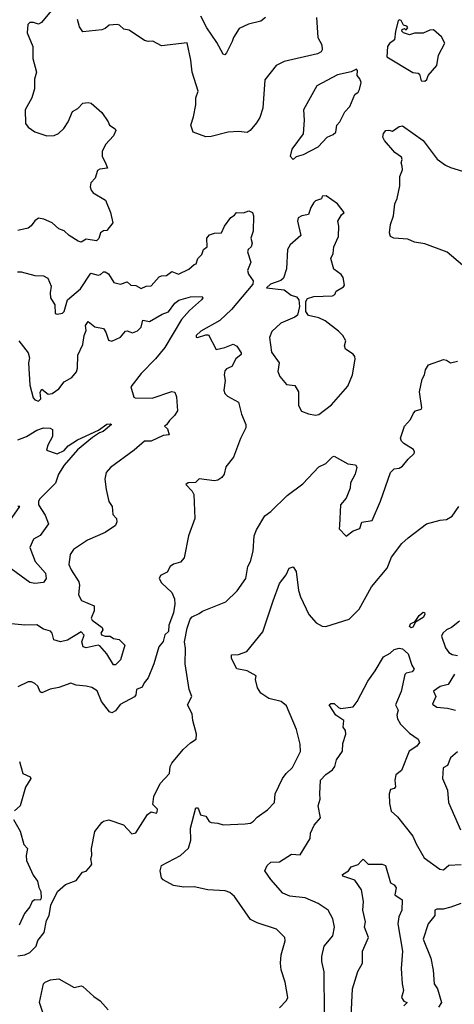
# Model space of a CAD drawing. Extents: x 1995161 to 2088924, y 769148 to 906007.
# Tile 77 of 256: x 2017025 to 2019567, y 805655 to 811412. Entities that reach past the tile are written whole.
import ezdxf

# ---------------------------------------------------------------- set-up
doc = ezdxf.new("R2010")
doc.units = 0

msp = doc.modelspace()

# ---------------------------------------------------------------- linework, layer by layer
at = {"layer": '0CON20XD'}
for points in [[(2017219.4, 811475), (2017152.9, 811395), (2017135, 811385.6), (2017106.2, 811396.2), (2017085, 811396.4), (2017073.6, 811385), (2017068.5, 811335), (2017102.5, 811255), (2017101.5, 811185), (2017122.9, 811105), (2017112.5, 811065), (2017112.7, 811007.3), (2017096.2, 810955), (2017057.5, 810885), (2017059.8, 810805), (2017075, 810782.9), (2017115, 810756.7), (2017185, 810732.6), (2017226.2, 810735), (2017253, 810747), (2017284.1, 810775.9), (2017308.5, 810815), (2017335, 810876.2), (2017365, 810892), (2017395, 810924), (2017425, 810928), (2017443.6, 810923.6), (2017505, 810870), (2017543.8, 810815), (2017550.8, 810795), (2017583.8, 810775), (2017588, 810765), (2017575, 810734), (2017527.2, 810682.8), (2017508.3, 810641.7), (2017507.7, 810615), (2017529.6, 810569.6), (2017538.8, 810545), (2017495, 810538.7), (2017479.7, 810530.3), (2017466.3, 810485), (2017442.1, 810457.9), (2017438.1, 810435), (2017443.1, 810415), (2017455, 810400), (2017526.4, 810356.4), (2017556.2, 810285), (2017570, 810225), (2017535, 810180), (2017515, 810177.1), (2017497.3, 810165), (2017487.9, 810132.1), (2017475, 810119.2), (2017415, 810129.6), (2017385, 810111.9), (2017367.2, 810117.2), (2017315, 810150), (2017285, 810177.5), (2017255, 810190), (2017215, 810223.8), (2017166.4, 810246.3), (2017135, 810251.8), (2017113.4, 810236.6), (2017092.7, 810207.3), (2017075, 810193.3), (2017015, 810178.6)], [(2018762.2, 811425), (2018768.5, 811308.5), (2018792.9, 811265), (2018794.2, 811235.8), (2018788, 811225), (2018767.4, 811212.6), (2018572.8, 811167.2), (2018525.8, 811145), (2018459.7, 811060.3), (2018448.2, 810895), (2018429.8, 810840.2), (2018410, 810810), (2018374.2, 810765), (2018355, 810753.1), (2018305, 810758.9), (2018244.3, 810754.3), (2018145, 810728.9), (2018115, 810727.8), (2018039.4, 810755), (2018026.7, 810795), (2018042.5, 810845), (2018055.4, 810915), (2018056.1, 810955), (2018068.4, 810995), (2018034.7, 811105), (2018026.7, 811175), (2018005, 811276.5), (2017855, 811259.2), (2017805, 811286.7), (2017776.1, 811283.9), (2017755, 811290), (2017665, 811351.1), (2017635, 811357.1), (2017609.6, 811379.6), (2017595, 811384.6), (2017549.7, 811380.3), (2017525, 811360), (2017505, 811353.1), (2017395, 811342), (2017375, 811371.4), (2017363.9, 811413.9)], [(2018463.8, 811425), (2018435, 811403.1), (2018363.7, 811386.3), (2018309.5, 811360.5), (2018275, 811307.5), (2018268, 811285), (2018235, 811217.5), (2018225, 811207.5), (2018215, 811210), (2018178.7, 811278.7), (2018119.2, 811365), (2018085, 811432.9)], [(2019395, 811052), (2019407.1, 811062.9), (2019414.2, 811085.8), (2019465.4, 811144.6), (2019474, 811205), (2019512.5, 811275), (2019491.7, 811311.7), (2019445, 811352), (2019425, 811351.2), (2019385, 811333.8), (2019335, 811334.2), (2019305, 811323.3), (2019270, 811335), (2019260, 811345), (2019262.5, 811355), (2019275, 811360), (2019285, 811353.3), (2019295.6, 811365), (2019288.8, 811375), (2019270, 811380), (2019256.9, 811406.9), (2019245, 811412), (2019238, 811405), (2019222.5, 811345), (2019217.5, 811295), (2019187.6, 811272.4), (2019175.8, 811255), (2019173.3, 811195), (2019325, 811103.3), (2019355, 811100), (2019363.6, 811093.6), (2019373.8, 811055), (2019395, 811052)], [(2018625, 810594), (2018645, 810612.5), (2018685, 810623.8), (2018770.7, 810669.3), (2018824.6, 810725.4), (2018859.6, 810740.4), (2018874.7, 810755.3), (2018879.5, 810795), (2018898.6, 810815), (2018927.5, 810872.5), (2018955.5, 810904.5), (2018986.1, 810973.9), (2019005, 810989.4), (2019012.7, 811005), (2019021.9, 811045), (2019015.6, 811065.6), (2018998.8, 811085), (2019000.8, 811115), (2018995, 811122), (2018965, 811107.3), (2018885, 811089.5), (2018762.9, 811025), (2018685.9, 810885.9), (2018690, 810825), (2018682.5, 810745), (2018616.5, 810655), (2018606.7, 810615), (2018625, 810594)], [(2019615, 809976), (2019525, 810052), (2019395, 810101.2), (2019335, 810110.6), (2019295, 810129.1), (2019214.4, 810134.4), (2019194, 810145), (2019188.6, 810165), (2019194.4, 810215), (2019212, 810265), (2019220, 810335), (2019233, 810367), (2019249.2, 810440.8), (2019248.5, 810495), (2019263.5, 810535), (2019261.5, 810555), (2019255.6, 810575), (2019262.2, 810595), (2019258.6, 810608.6), (2019219.2, 810635), (2019158.6, 810705), (2019150, 810725), (2019153.3, 810746.7), (2019166, 810764), (2019185, 810766), (2019205, 810759.5), (2019245, 810787.7), (2019265, 810791.8), (2019385.4, 810705.4), (2019466.1, 810596.1), (2019515, 810560.9), (2019545, 810547.9), (2019665, 810511.3)], [(2018755, 809100), (2018775, 809103.3), (2018849.5, 809160.5), (2018945, 809268.8), (2018970.9, 809335), (2018986.6, 809426.6), (2018985, 809442.5), (2018975, 809456.2), (2018931.2, 809485), (2018924.2, 809505), (2018932, 809535), (2018916, 809565), (2018890.9, 809590.9), (2018812.2, 809652.2), (2018775, 809668), (2018715, 809681.6), (2018698.5, 809705), (2018698.8, 809765), (2018709, 809781), (2018745, 809793.2), (2018855, 809798.1), (2018868.8, 809805), (2018876, 809824), (2018919.4, 809850.6), (2018925, 809860), (2018918.1, 809905), (2018905, 809922.9), (2018863.6, 809953.6), (2018844.5, 810015), (2018859.2, 810045), (2018863.3, 810085), (2018890.5, 810145), (2018892, 810205), (2018885.8, 810235), (2018908.3, 810271.7), (2018923.3, 810285), (2018883.3, 810335), (2018818.3, 810381.7), (2018795, 810380), (2018790, 810365), (2018755, 810353.3), (2018745, 810343.3), (2018727.5, 810315), (2018715, 810274), (2018675, 810264.7), (2018655, 810252.9), (2018651.1, 810235), (2018669.8, 810150.2), (2018608.2, 810095), (2018591.6, 810068.4), (2018586.7, 809955), (2018568.8, 809901.2), (2018553.5, 809886.5), (2018492.1, 809865), (2018469.2, 809845), (2018572.4, 809832.4), (2018612.4, 809802.4), (2018645, 809791.4), (2018658, 809775), (2018661.4, 809735), (2018649.5, 809685), (2018635, 809673.3), (2018552.8, 809637.2), (2018500.1, 809589.9), (2018485.6, 809554.4), (2018498.6, 809468.6), (2018543.6, 809405), (2018534.4, 809355), (2018546.2, 809325), (2018585, 809279.2), (2018635, 809272.5), (2018655.8, 809235.8), (2018656.4, 809156.4), (2018673.6, 809123.6), (2018715, 809106.7), (2018755, 809100)], [(2017012.4, 809937.6), (2017035, 809937.5), (2017115, 809917.4), (2017164.5, 809914.5), (2017190.6, 809900.6), (2017210, 809855), (2017203.3, 809815), (2017205.4, 809785), (2017231.1, 809745), (2017232, 809695), (2017245, 809690), (2017275, 809696), (2017285, 809706), (2017305.6, 809774.4), (2017381.2, 809838.8), (2017440.6, 809929.4), (2017485, 809918.5), (2017498.2, 809921.8), (2017515, 809938), (2017525, 809938), (2017545.6, 809925.6), (2017576.1, 809876.1), (2017615, 809866.7), (2017655, 809879.2), (2017675, 809860), (2017705, 809858), (2017735, 809840.8), (2017765, 809854.3), (2017795, 809855.7), (2017841.7, 809908.3), (2017855, 809914.6), (2017885, 809915.5), (2017915, 809940.5), (2017955, 809923.7), (2018015, 809952.7), (2018045, 809981.4), (2018056.7, 809985), (2018066.4, 810015), (2018090, 810040), (2018100.6, 810069.4), (2018121.4, 810085), (2018120.5, 810135), (2018135, 810154.2), (2018165, 810163.8), (2018205, 810166.7), (2018222.9, 810205), (2018261.2, 810255), (2018281.7, 810268.3), (2018294.3, 810285.7), (2018335, 810283.3), (2018365, 810294), (2018386.2, 810285), (2018392, 810265), (2018390, 810175), (2018376.7, 810135), (2018385.8, 810105), (2018380, 810085), (2018360.8, 810069.2), (2018357.5, 810055), (2018378.2, 809995), (2018357.1, 809945), (2018362.9, 809925), (2018391.1, 809885), (2018388.4, 809865), (2018265, 809718.4), (2018196.1, 809653.9), (2018085, 809591.9), (2018057.5, 809565), (2018057.5, 809555), (2018065, 809553.1), (2018115, 809570), (2018128.8, 809568.8), (2018175, 809482.9), (2018225.3, 809494.7), (2018274.5, 809515.5), (2018295, 809503.8), (2018320, 809465), (2018320, 809455), (2018290.4, 809429.6), (2018265.2, 809384.8), (2018235, 809370.8), (2018225, 809358.1), (2018221.4, 809335), (2018227.7, 809302.3), (2018219.4, 809245), (2018225.6, 809225.6), (2018240.7, 809210.7), (2018306, 809175), (2018322.5, 809105), (2018347.9, 809045), (2018348.8, 809025), (2018317.4, 808962.6), (2018276.4, 808855), (2018231.7, 808798.3), (2018220.9, 808755), (2018207.3, 808735), (2018185, 808720.4), (2018165, 808716), (2018075, 808726.5), (2018053.5, 808706.5), (2018010, 808705), (2017996.7, 808695), (2018035, 808656), (2018044.4, 808635), (2018050, 808495), (2018012.2, 808395), (2017986.5, 808265), (2017965, 808240.3), (2017925, 808228.5), (2017905.7, 808215), (2017888.9, 808181.1), (2017848.5, 808161.5), (2017840.9, 808145), (2017855, 808120), (2017915, 808062), (2017931.1, 808025), (2017933.3, 807995), (2017925.4, 807944.6), (2017898.1, 807871.9), (2017895.4, 807835), (2017875, 807814.4), (2017864.6, 807775.4), (2017838.5, 807745), (2017810, 807645), (2017776.6, 807563.4), (2017752.5, 807535), (2017740.8, 807509.2), (2017708.5, 807495), (2017705.3, 807465), (2017696.9, 807453.1), (2017612.6, 807407.4), (2017585, 807371.1), (2017565, 807358.9), (2017551.4, 807365), (2017504.6, 807424.6), (2017477.9, 807487.9), (2017446.6, 807506.6), (2017414.3, 807515.7), (2017355, 807520.5), (2017325, 807531.9), (2017255, 807507.8), (2017202.8, 807497.2), (2017155, 807476), (2017145, 807481.2), (2017132.1, 807515), (2017115, 807531.2), (2017095, 807540.9), (2017075, 807539.6), (2017015, 807511)], [(2017020, 809535), (2017075.8, 809465), (2017082, 809435), (2017077.1, 809405), (2017084.4, 809275), (2017105, 809202), (2017115, 809188.8), (2017135, 809182), (2017149.4, 809195), (2017145.6, 809235), (2017155, 809252.5), (2017192.7, 809222.7), (2017215, 809226.4), (2017255, 809254.4), (2017285.6, 809295), (2017329.5, 809320.5), (2017357, 809353), (2017364.5, 809375.5), (2017365, 809450), (2017395, 809513.3), (2017401.8, 809565), (2017414.5, 809595), (2017410, 809625), (2017425, 809647.5), (2017465, 809616.7), (2017515, 809606), (2017528.8, 809585), (2017545, 809538.8), (2017565, 809532.9), (2017615, 809555.7), (2017645, 809590), (2017655, 809593.1), (2017685, 809581.8), (2017715, 809592.2), (2017736.8, 809615), (2017745, 809655.7), (2017785, 809648.2), (2017859.6, 809690.4), (2017896.4, 809703.6), (2017932, 809755), (2017957.1, 809772.9), (2018025, 809792), (2018093.3, 809793.3), (2018096, 809785), (2018088, 809775), (2018018, 809712), (2017971.4, 809658.6), (2017874.1, 809495), (2017820.5, 809429.5), (2017735, 809343.8), (2017676.2, 809265), (2017693.8, 809205), (2017700.8, 809200.8), (2017799.9, 809200.1), (2017915, 809238.9), (2017933.3, 809235), (2017942.3, 809207.7), (2017947.5, 809125), (2017931.7, 809098.3), (2017901.2, 809068.8), (2017885, 809042.5), (2017872.5, 809035), (2017889.2, 809019.2), (2017900, 808985), (2017865, 808981.4), (2017795, 808947.5), (2017755, 808948), (2017695, 808896), (2017555.7, 808794.3), (2017532, 808765), (2017523.8, 808725), (2017531.2, 808665), (2017546.2, 808595), (2017565.8, 808565), (2017569.5, 808519.5), (2017591.2, 808495), (2017593.6, 808476.4), (2017586.1, 808453.9), (2017525.4, 808414.6), (2017421.4, 808368.6), (2017340.6, 808315), (2017321.1, 808285), (2017313.4, 808226.6), (2017326.5, 808195), (2017371.8, 808125), (2017375.5, 808105), (2017369.7, 808049.7), (2017386.7, 808016.7), (2017461.2, 807985), (2017460.6, 807955), (2017443.3, 807913.3), (2017450.2, 807900.2), (2017508.3, 807858.3), (2017512.5, 807845), (2017500, 807825), (2017504.3, 807814.3), (2017525, 807806.7), (2017555, 807808), (2017575, 807794.6), (2017607.7, 807787.7), (2017640.6, 807755), (2017615, 807668.8), (2017585, 807639.2), (2017575, 807640.8), (2017535, 807704.5), (2017495, 807750.8), (2017485, 807754.6), (2017415, 807738.9), (2017396, 807745), (2017388.8, 807775), (2017403, 807813), (2017385, 807833.3), (2017305, 807784.3), (2017265, 807774.2), (2017225.8, 807785.8), (2017216.2, 807825), (2017205, 807836.7), (2017165, 807848.8), (2017125, 807873.3), (2017055, 807871.2), (2016958.3, 807881.7)], [(2017015, 805938), (2017055, 805944.2), (2017085, 805958.1), (2017122.7, 805995), (2017131.4, 806028.6), (2017168.4, 806075), (2017183.1, 806145), (2017197.3, 806175), (2017206.9, 806235), (2017247.5, 806315), (2017294.3, 806355.7), (2017355, 806378.8), (2017391.9, 806428.1), (2017415, 806433.1), (2017441.9, 806465), (2017446.9, 806475), (2017441.9, 806505), (2017447.5, 806525), (2017445.4, 806565), (2017464.5, 806665), (2017505, 806718), (2017515, 806726), (2017547.3, 806732.7), (2017633.3, 806705), (2017681.7, 806651.7), (2017705, 806657.1), (2017773.3, 806765), (2017795, 806780), (2017825, 806773.3), (2017829.7, 806780.3), (2017830.8, 806795), (2017803.6, 806823.6), (2017810.5, 806869.5), (2017846.2, 806945), (2017900.8, 807005), (2017905.7, 807045), (2017915.6, 807065), (2017981.4, 807145), (2018025, 807184.5), (2018058.1, 807205), (2018060.4, 807235), (2018037.6, 807315), (2018033.8, 807353.8), (2018007.5, 807405), (2018031.5, 807455), (2018016.9, 807495), (2017992.5, 807645), (2017994.5, 807735), (2017989.6, 807775), (2018005.4, 807855), (2018022.9, 807907.1), (2018035, 807920.5), (2018075, 807939.2), (2018095, 807954.2), (2018231.1, 808008.9), (2018297.4, 808072.6), (2018347.8, 808145), (2018360.4, 808215), (2018375.5, 808245), (2018390, 808305), (2018397.5, 808395), (2018410.9, 808429.1), (2018459.5, 808510.5), (2018493.9, 808536.1), (2018590.5, 808629.5), (2018682, 808698), (2018775, 808796.7), (2018815, 808817.1), (2018855, 808856.2), (2018865, 808860), (2018945, 808814.2), (2018988.8, 808808.8), (2018998, 808795), (2018987.5, 808755), (2018960.6, 808705), (2018957.9, 808672.1), (2018935.6, 808614.4), (2018902.5, 808575), (2018896.1, 808453.9), (2018893.8, 808435), (2018935, 808392.5), (2018975.8, 808424.2), (2019015, 808438), (2019025.9, 808474.1), (2019087, 808483), (2019135, 808596), (2019194, 808765), (2019215, 808786), (2019245, 808790.8), (2019265, 808801.9), (2019297.3, 808842.7), (2019332.7, 808875), (2019335.4, 808885), (2019329, 808899), (2019271.1, 808935), (2019258.2, 808948.2), (2019252.7, 808965), (2019275.2, 809034.8), (2019311.2, 809075), (2019327.9, 809112.1), (2019340, 809125), (2019373.3, 809135), (2019377.7, 809142.3), (2019363.9, 809236.1), (2019379.5, 809310.5), (2019393.3, 809335), (2019398.8, 809365), (2019416.7, 809395), (2019505, 809425.7), (2019521.7, 809421.7), (2019545, 809405.5), (2019585, 809416.2)], [(2017015, 808955.5), (2017065, 808975.5), (2017125, 809011.2), (2017165, 809025.5), (2017204.2, 809024.2), (2017216.7, 809015), (2017217.5, 808975), (2017190, 808925), (2017182.5, 808895), (2017245, 808873.8), (2017285, 808894.1), (2017309.5, 808920.5), (2017363.6, 808956.4), (2017487, 809013), (2017535, 809046.7), (2017555, 809050), (2017562.5, 809045), (2017513.5, 809005), (2017492.6, 808997.4), (2017451.3, 808968.7), (2017363.1, 808896.9), (2017285, 808808.2), (2017252, 808755), (2017235, 808702.7), (2017141.8, 808608.2), (2017135.3, 808595), (2017135.7, 808575), (2017175.2, 808515), (2017194.4, 808465), (2017145, 808395.6), (2017105.8, 808375), (2017085.6, 808325), (2017115.6, 808245), (2017176.4, 808175), (2017179.4, 808145), (2017165, 808121.2), (2017115, 808115.8)], [(2016968.8, 808481.2), (2017026.7, 808565), (2017015, 808566.5)], [(2018544.3, 805635), (2018585, 805677.5), (2018593.3, 805695), (2018578.6, 805785), (2018555.6, 805855.6), (2018551.4, 805895), (2018555.6, 805945), (2018578, 806025), (2018576.7, 806045), (2018527.5, 806095), (2018415, 806131.5), (2018375, 806150.8), (2018282.5, 806285), (2018255, 806308.6), (2018228, 806318), (2018125, 806323.5), (2018045, 806341.1), (2017985, 806340), (2017925, 806349.1), (2017865, 806383.1), (2017854.6, 806395), (2017847.5, 806435), (2017854.4, 806465.6), (2017966, 806525), (2018012.2, 806567.8), (2018025.5, 806614.5), (2018023.6, 806685), (2018055, 806803.3), (2018065, 806803.8), (2018072, 806795), (2018082.1, 806762.1), (2018114.5, 806754.5), (2018133.6, 806723.6), (2018145, 806717.1), (2018185, 806714.4), (2018215, 806703.8), (2018345, 806709.2), (2018375, 806714.3), (2018393.3, 806725), (2018415, 806748.8), (2018475, 806792), (2018516.2, 806835), (2018520, 806885), (2018563.3, 806975), (2018583.3, 807005), (2018620.5, 807039.5), (2018667.3, 807132.7), (2018665.6, 807175), (2018645, 807262.5), (2018585, 807400), (2018555, 807425.8), (2018482.4, 807442.4), (2018436.7, 807475), (2018415.9, 807505.9), (2018404, 807555), (2018407.5, 807575), (2018355, 807603.8), (2018295, 807616.7), (2018264.1, 807675.9), (2018265, 807698.8), (2018305, 807700.8), (2018353, 807717), (2018447.6, 807832.4), (2018507.8, 808015), (2018544.3, 808115), (2018584.1, 808165.9), (2018601.9, 808205), (2018625, 808212.5), (2018641.9, 808185), (2018655.7, 808075), (2018667, 808037), (2018716.2, 807935), (2018760, 807885), (2018795, 807866.7), (2018815, 807863.8), (2018952.9, 807907.1), (2019010.8, 807965), (2019082.9, 808095), (2019174.3, 808205), (2019200.5, 808269.5), (2019260.9, 808349.1), (2019296.6, 808383.4), (2019404.3, 808465), (2019485, 808485.8), (2019520.9, 808489.1), (2019555, 808509.2), (2019594.2, 808565)], [(2017115, 808115.8), (2017085, 808121.4), (2016955, 808216.3)], [(2019315, 807855.6), (2019305, 807864), (2019311.1, 807878.9), (2019337.5, 807892.5), (2019360.9, 807929.1), (2019385, 807948.1), (2019393.3, 807945), (2019395.3, 807935), (2019385, 807916.7), (2019341.2, 807888.8), (2019325, 807860.9), (2019315, 807855.6)], [(2019598.5, 807895), (2019551.4, 807858.6), (2019522.2, 807845), (2019499.2, 807825), (2019493.2, 807806.8), (2019515, 807740), (2019535, 807712.5), (2019555, 807700), (2019585, 807694.6)], [(2018807.6, 805602.4), (2018805.5, 805844.5), (2018792.9, 805905), (2018792.9, 805935), (2018806.9, 805995), (2018856.7, 806055), (2018866.9, 806105), (2018857.5, 806155), (2018828.6, 806205), (2018772, 806245), (2018695, 806277.9), (2018605, 806287.8), (2018564.2, 806305), (2018494.2, 806385), (2018459.2, 806435), (2018473.6, 806466.4), (2018495, 806485.8), (2018545, 806487.1), (2018615, 806531.8), (2018665, 806528.8), (2018723.6, 806625), (2018726.9, 806655), (2018746.9, 806703.1), (2018784.4, 806745), (2018771.9, 806815), (2018782.3, 806855), (2018781.1, 806885), (2018784.2, 806965.8), (2018815, 806998.2), (2018854.2, 807025), (2018868, 807045), (2018879.2, 807085), (2018912.7, 807135), (2018915, 807180), (2018931.9, 807235), (2018930, 807255), (2018918, 807275), (2018921.2, 807315), (2018874, 807345), (2018836.2, 807405), (2018845.9, 807414.1), (2018865, 807414), (2018889.5, 807389.5), (2018904.2, 807384.2), (2018975.9, 807394.1), (2019000, 807425), (2019060.8, 807545), (2019105, 807604), (2019152.9, 807687.1), (2019191.7, 807708.3), (2019215, 807730), (2019245, 807736.5), (2019265, 807733.8), (2019298.1, 807705), (2019318, 807638), (2019331.9, 807615), (2019321.5, 807598.5), (2019285, 807590.8), (2019277.6, 807582.4), (2019256, 807484), (2019222.5, 807405), (2019239.4, 807375), (2019231.8, 807345), (2019234.1, 807325), (2019252.4, 807292.4), (2019305, 807240), (2019355, 807205.8), (2019363.1, 807185), (2019348.1, 807165), (2019302.9, 807135), (2019257.5, 807022.5), (2019225, 806996), (2019220, 806965), (2019224.1, 806925.9), (2019215, 806916.2), (2019195, 806910), (2019186.4, 806885), (2019188.9, 806828.9), (2019198.8, 806785), (2019235, 806751.2), (2019325, 806638.8), (2019343.6, 806593.6), (2019390.5, 806510.5), (2019482.5, 806445), (2019505, 806440.5), (2019535, 806467.5), (2019607.7, 806472.3)], [(2019568.2, 807585), (2019531.2, 807525), (2019485, 807513.1), (2019446.2, 807485), (2019459.2, 807455), (2019439.2, 807409.2), (2019465, 807391.5), (2019526.8, 807386.8), (2019575, 807374.3)], [(2019585, 807132), (2019544.7, 807095.3), (2019528.3, 807051.7), (2019503, 807037), (2019498.6, 806975), (2019526.8, 806906.8), (2019532.5, 806835), (2019604, 806675)], [(2017025.3, 807075.3), (2017044.8, 807004.8), (2017087.1, 806985), (2017090.6, 806975), (2017058.9, 806925), (2017027.5, 806815), (2016995, 806786.2)], [(2016990, 806735), (2017027.5, 806667.5), (2017050.1, 806590.1), (2017071.9, 806565), (2017063.6, 806525), (2017064.6, 806495), (2017105, 806410), (2017129.2, 806375), (2017137.7, 806337.7), (2017150, 806315), (2017151.4, 806275), (2017145, 806264.2), (2017115, 806265.4), (2017097.5, 806255), (2017085.4, 806224.6), (2017053.3, 806185), (2017023.2, 806116.8)], [(2018963.9, 805585), (2018971.5, 805745), (2019002.5, 805847.5), (2019030, 805895), (2019030, 805965), (2019066.2, 806045), (2019041.8, 806105), (2019047.8, 806137.8), (2019032, 806205), (2019035.8, 806255), (2019024.3, 806324.3), (2018985, 806380), (2018914.6, 806404.6), (2018914.1, 806414.1), (2018948, 806435), (2018965, 806458.8), (2019005, 806472.5), (2019022.5, 806492.5), (2019035, 806503.8), (2019063.3, 806475), (2019145, 806473.5), (2019165, 806466.6), (2019194, 806365), (2019215, 806353.3), (2019228, 806335), (2019220, 806295), (2019262, 806265), (2019261.1, 806205), (2019243.6, 806166.4), (2019236.7, 806125), (2019264.6, 805965), (2019256.4, 805865), (2019261.5, 805775), (2019270, 805735), (2019258.1, 805695), (2019272.5, 805672.5), (2019292.5, 805665), (2019272.5, 805645)], [(2019605, 806243.6), (2019547.5, 806222.5), (2019501.8, 806211.8), (2019465, 806211.2), (2019453.6, 806205), (2019453.5, 806175), (2019415.3, 806124.7), (2019385.5, 806035), (2019430.9, 805925), (2019444.5, 805855), (2019450.4, 805775), (2019469.5, 805745), (2019491.6, 805665), (2019475, 805638.2)], [(2017163.8, 805595), (2017140.6, 805665), (2017165.6, 805775), (2017174.3, 805785), (2017205, 805798.4), (2017253.9, 805803.9), (2017345, 805753.1), (2017385, 805762), (2017395, 805758), (2017459.7, 805699.7), (2017496.2, 805675), (2017542.1, 805622.1)]]:
    msp.add_lwpolyline(points, dxfattribs=at)

doc.saveas('drawing.dxf')
